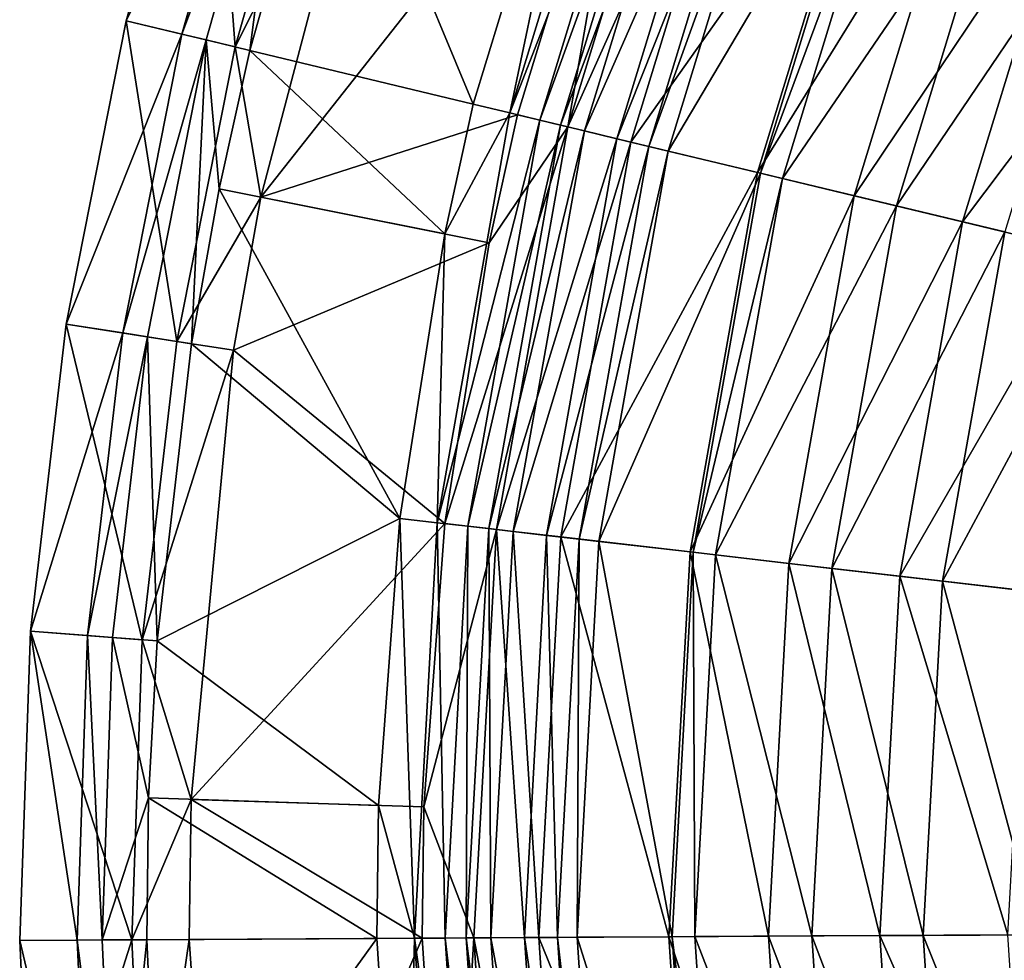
# Model space of a CAD drawing. Header units: millimetres. Extents: x -94 to 106, y 12 to 212.
# Tile 20 of 256: x -94 to -68, y 111 to 135. Entities that reach past the tile are written whole.
import ezdxf

# ---------------------------------------------------------------- set-up
doc = ezdxf.new("R2010")
doc.units = ezdxf.units.MM
doc.header["$LTSCALE"] = 25.4
doc.layers.get('0').update_dxf_attribs({"true_color": 0xff5454})

# ---------------------------------------------------------------- blocks, each defined once
blk = doc.blocks.new('AMALFI-M-9152-9153.STL')
at = {"color": 187, "true_color": 0x534582}
mesh = blk.add_polyface(dxfattribs=at)
corners = [(-78.799, 143.639, 20.168), (-85.695, 142.055, 17.795), (-81.999, 133.163, 20.168)]
mesh.append_faces([[corners[k] for k in face] for face in [(0, 1, 2)]], dxfattribs={"color": 187})
mesh = blk.add_polyface(dxfattribs=at)
corners = [(-81.046, 132.934, 20.946), (-78.799, 143.639, 20.168), (-81.999, 133.163, 20.168), (-77.88, 143.296, 20.946)]
mesh.append_faces([[corners[k] for k in face] for face in [(0, 1, 2), (1, 0, 3)]], dxfattribs={"vtx0": -1, "color": 187})
mesh = blk.add_polyface(dxfattribs=at)
corners = [(-77.13, 143.017, 22.626), (-81.046, 132.934, 20.946), (-80.268, 132.747, 22.626), (-77.88, 143.296, 20.946)]
mesh.append_faces([[corners[k] for k in face] for face in [(0, 1, 2), (1, 0, 3)]], dxfattribs={"vtx0": -1, "color": 187})
mesh = blk.add_polyface(dxfattribs=at)
corners = [(-88.837, 143.084, 9.439), (-88.197, 134.654, 8.743), (-91.034, 135.337, 9.439), (-86.064, 142.176, 8.743)]
mesh.append_faces([[corners[k] for k in face] for face in [(0, 1, 2), (1, 0, 3)]], dxfattribs={"vtx0": -1, "color": 187})
mesh = blk.add_polyface(dxfattribs=at)
corners = [(-87.417, 142.619, 15.702), (-91.034, 135.337, 9.439), (-89.582, 134.987, 15.702), (-88.837, 143.084, 9.439)]
mesh.append_faces([[corners[k] for k in face] for face in [(0, 1, 2), (1, 0, 3)]], dxfattribs={"vtx0": -1, "color": 187})
mesh = blk.add_polyface(dxfattribs=at)
corners = [(-77.691, 143.226, 17.41), (-87.53, 130.743, 15.006), (-84.644, 141.711, 15.006)]
mesh.append_faces([[corners[k] for k in face] for face in [(0, 1, 2)]], dxfattribs={"color": 187})
mesh = blk.add_polyface(dxfattribs=at)
corners = [(-77.691, 143.226, 17.41), (-80.849, 132.887, 17.41), (-87.53, 130.743, 15.006)]
mesh.append_faces([[corners[k] for k in face] for face in [(0, 1, 2)]], dxfattribs={"color": 187})
mesh = blk.add_polyface(dxfattribs=at)
corners = [(-77.691, 143.226, 17.41), (-79.537, 132.571, 18.257), (-80.849, 132.887, 17.41), (-76.426, 142.754, 18.257)]
mesh.append_faces([[corners[k] for k in face] for face in [(0, 1, 2), (1, 0, 3)]], dxfattribs={"vtx0": -1, "color": 187})
mesh = blk.add_polyface(dxfattribs=at)
corners = [(-76.615, 142.824, 25.86), (-80.268, 132.747, 22.626), (-79.733, 132.618, 25.86), (-77.13, 143.017, 22.626)]
mesh.append_faces([[corners[k] for k in face] for face in [(0, 1, 2), (1, 0, 3)]], dxfattribs={"vtx0": -1, "color": 187})
mesh = blk.add_polyface(dxfattribs=at)
corners = [(-76.011, 142.599, 32.815), (-79.733, 132.618, 25.86), (-79.107, 132.467, 32.815), (-76.615, 142.824, 25.86)]
mesh.append_faces([[corners[k] for k in face] for face in [(0, 1, 2), (1, 0, 3)]], dxfattribs={"vtx0": -1, "color": 187})
mesh = blk.add_polyface(dxfattribs=at)
corners = [(-86.799, 142.417, 16.971), (-89.582, 134.987, 15.702), (-88.949, 134.835, 16.971), (-87.417, 142.619, 15.702)]
mesh.append_faces([[corners[k] for k in face] for face in [(0, 1, 2), (1, 0, 3)]], dxfattribs={"vtx0": -1, "color": 187})
mesh = blk.add_polyface(dxfattribs=at)
corners = [(-79.537, 132.571, 18.257), (-75.196, 142.295, 19.835), (-78.261, 132.264, 19.835), (-76.426, 142.754, 18.257)]
mesh.append_faces([[corners[k] for k in face] for face in [(0, 1, 2), (1, 0, 3)]], dxfattribs={"vtx0": -1, "color": 187})
mesh = blk.add_polyface(dxfattribs=at)
corners = [(-74.845, 142.164, 44.263), (-79.107, 132.467, 32.815), (-77.896, 132.176, 44.263), (-76.011, 142.599, 32.815)]
mesh.append_faces([[corners[k] for k in face] for face in [(0, 1, 2), (1, 0, 3)]], dxfattribs={"vtx0": -1, "color": 187})
mesh = blk.add_polyface(dxfattribs=at)
corners = [(-87.819, 134.563, 17.795), (-86.799, 142.417, 16.971), (-88.949, 134.835, 16.971), (-85.695, 142.055, 17.795)]
mesh.append_faces([[corners[k] for k in face] for face in [(0, 1, 2), (1, 0, 3)]], dxfattribs={"vtx0": -1, "color": 187})
mesh = blk.add_polyface(dxfattribs=at)
corners = [(-78.261, 132.264, 19.835), (-74.393, 141.996, 21.929), (-77.427, 132.063, 21.929), (-75.196, 142.295, 19.835)]
mesh.append_faces([[corners[k] for k in face] for face in [(0, 1, 2), (1, 0, 3)]], dxfattribs={"vtx0": -1, "color": 187})
mesh = blk.add_polyface(dxfattribs=at)
corners = [(-86.064, 142.176, 8.743), (-84.644, 141.711, 15.006), (-88.197, 134.654, 8.743)]
mesh.append_faces([[corners[k] for k in face] for face in [(0, 1, 2)]], dxfattribs={"color": 187})
mesh = blk.add_polyface(dxfattribs=at)
corners = [(-81.999, 133.163, 20.168), (-85.695, 142.055, 17.795), (-87.819, 134.563, 17.795)]
mesh.append_faces([[corners[k] for k in face] for face in [(0, 1, 2)]], dxfattribs={"color": 187})
mesh = blk.add_polyface(dxfattribs=at)
corners = [(-71.67, 140.98, 69.18), (-77.896, 132.176, 44.263), (-74.602, 131.384, 69.18), (-74.845, 142.164, 44.263)]
mesh.append_faces([[corners[k] for k in face] for face in [(0, 1, 2), (1, 0, 3)]], dxfattribs={"vtx0": -1, "color": 187})
mesh = blk.add_polyface(dxfattribs=at)
corners = [(-77.427, 132.063, 21.929), (-73.909, 141.815, 24.654), (-76.925, 131.942, 24.654), (-74.393, 141.996, 21.929)]
mesh.append_faces([[corners[k] for k in face] for face in [(0, 1, 2), (1, 0, 3)]], dxfattribs={"vtx0": -1, "color": 187})
mesh = blk.add_polyface(dxfattribs=at)
corners = [(-76.925, 131.942, 24.654), (-71.592, 140.951, 47.97), (-74.521, 131.364, 47.97), (-73.909, 141.815, 24.654)]
mesh.append_faces([[corners[k] for k in face] for face in [(0, 1, 2), (1, 0, 3)]], dxfattribs={"vtx0": -1, "color": 187})
mesh = blk.add_polyface(dxfattribs=at)
corners = [(-84.644, 141.711, 15.006), (-87.53, 130.743, 15.006), (-88.197, 134.654, 8.743)]
mesh.append_faces([[corners[k] for k in face] for face in [(0, 1, 2)]], dxfattribs={"color": 187})
mesh = blk.add_polyface(dxfattribs=at)
corners = [(-69.244, 140.076, 83.958), (-74.602, 131.384, 69.18), (-72.085, 130.778, 83.958), (-71.67, 140.98, 69.18)]
mesh.append_faces([[corners[k] for k in face] for face in [(0, 1, 2), (1, 0, 3)]], dxfattribs={"vtx0": -1, "color": 187})
mesh = blk.add_polyface(dxfattribs=at)
corners = [(-74.521, 131.364, 47.97), (-71.043, 140.747, 52.558), (-73.951, 131.227, 52.558), (-71.592, 140.951, 47.97)]
mesh.append_faces([[corners[k] for k in face] for face in [(0, 1, 2), (1, 0, 3)]], dxfattribs={"vtx0": -1, "color": 187})
mesh = blk.add_polyface(dxfattribs=at)
corners = [(-73.951, 131.227, 52.558), (-68.186, 139.681, 73.405), (-70.987, 130.514, 73.405), (-71.043, 140.747, 52.558)]
mesh.append_faces([[corners[k] for k in face] for face in [(0, 1, 2), (1, 0, 3)]], dxfattribs={"vtx0": -1, "color": 187})
mesh = blk.add_polyface(dxfattribs=at)
corners = [(-66.525, 139.062, 96.778), (-72.085, 130.778, 83.958), (-69.263, 130.099, 96.778), (-69.244, 140.076, 83.958)]
mesh.append_faces([[corners[k] for k in face] for face in [(0, 1, 2), (1, 0, 3)]], dxfattribs={"vtx0": -1, "color": 187})
mesh = blk.add_polyface(dxfattribs=at)
corners = [(-70.987, 130.514, 73.405), (-65.47, 138.668, 88.558), (-68.168, 129.836, 88.558), (-68.186, 139.681, 73.405)]
mesh.append_faces([[corners[k] for k in face] for face in [(0, 1, 2), (1, 0, 3)]], dxfattribs={"vtx0": -1, "color": 187})
mesh = blk.add_polyface(dxfattribs=at)
corners = [(-63.404, 137.898, 108.266), (-69.263, 130.099, 96.778), (-66.025, 129.32, 108.266), (-66.525, 139.062, 96.778)]
mesh.append_faces([[corners[k] for k in face] for face in [(0, 1, 2), (1, 0, 3)]], dxfattribs={"vtx0": -1, "color": 187})
mesh = blk.add_polyface(dxfattribs=at)
corners = [(-91.034, 135.337, 9.439), (-89.718, 126.986, 8.743), (-92.601, 127.438, 9.439), (-88.197, 134.654, 8.743)]
mesh.append_faces([[corners[k] for k in face] for face in [(0, 1, 2), (1, 0, 3)]], dxfattribs={"vtx0": -1, "color": 187})
mesh = blk.add_polyface(dxfattribs=at)
corners = [(-89.582, 134.987, 15.702), (-92.601, 127.438, 9.439), (-91.125, 127.206, 15.702), (-91.034, 135.337, 9.439)]
mesh.append_faces([[corners[k] for k in face] for face in [(0, 1, 2), (1, 0, 3)]], dxfattribs={"vtx0": -1, "color": 187})
mesh = blk.add_polyface(dxfattribs=at)
corners = [(-88.949, 134.835, 16.971), (-91.125, 127.206, 15.702), (-90.483, 127.105, 16.971), (-89.582, 134.987, 15.702)]
mesh.append_faces([[corners[k] for k in face] for face in [(0, 1, 2), (1, 0, 3)]], dxfattribs={"vtx0": -1, "color": 187})
mesh = blk.add_polyface(dxfattribs=at)
corners = [(-88.949, 134.835, 16.971), (-90.483, 127.105, 16.971), (-89.334, 126.925, 17.795)]
mesh.append_faces([[corners[k] for k in face] for face in [(0, 1, 2)]], dxfattribs={"color": 187})
mesh = blk.add_polyface(dxfattribs=at)
corners = [(-88.614, 130.961, 17.795), (-88.949, 134.835, 16.971), (-89.334, 126.925, 17.795)]
mesh.append_faces([[corners[k] for k in face] for face in [(0, 1, 2)]], dxfattribs={"color": 187})
mesh = blk.add_polyface(dxfattribs=at)
corners = [(-87.819, 134.563, 17.795), (-88.949, 134.835, 16.971), (-88.614, 130.961, 17.795)]
mesh.append_faces([[corners[k] for k in face] for face in [(0, 1, 2)]], dxfattribs={"color": 187})
mesh = blk.add_polyface(dxfattribs=at)
corners = [(-88.197, 134.654, 8.743), (-87.53, 130.743, 15.006), (-89.718, 126.986, 8.743)]
mesh.append_faces([[corners[k] for k in face] for face in [(0, 1, 2)]], dxfattribs={"color": 187})
mesh = blk.add_polyface(dxfattribs=at)
corners = [(-82.744, 129.783, 20.168), (-87.819, 134.563, 17.795), (-88.614, 130.961, 17.795), (-81.999, 133.163, 20.168)]
mesh.append_faces([[corners[k] for k in face] for face in [(0, 1, 2), (1, 0, 3)]], dxfattribs={"vtx0": -1, "color": 187})
mesh = blk.add_polyface(dxfattribs=at)
corners = [(-81.046, 132.934, 20.946), (-81.999, 133.163, 20.168), (-82.744, 129.783, 20.168)]
mesh.append_faces([[corners[k] for k in face] for face in [(0, 1, 2)]], dxfattribs={"color": 187})
mesh = blk.add_polyface(dxfattribs=at)
corners = [(-80.849, 132.887, 17.41), (-81.585, 129.551, 17.41), (-87.53, 130.743, 15.006)]
mesh.append_faces([[corners[k] for k in face] for face in [(0, 1, 2)]], dxfattribs={"color": 187})
mesh = blk.add_polyface(dxfattribs=at)
corners = [(-81.046, 132.934, 20.946), (-82.744, 129.783, 20.168), (-82.94, 122.266, 20.946)]
mesh.append_faces([[corners[k] for k in face] for face in [(0, 1, 2)]], dxfattribs={"color": 187})
mesh = blk.add_polyface(dxfattribs=at)
corners = [(-80.268, 132.747, 22.626), (-82.94, 122.266, 20.946), (-82.145, 122.174, 22.626), (-81.046, 132.934, 20.946)]
mesh.append_faces([[corners[k] for k in face] for face in [(0, 1, 2), (1, 0, 3)]], dxfattribs={"vtx0": -1, "color": 187})
mesh = blk.add_polyface(dxfattribs=at)
corners = [(-79.537, 132.571, 18.257), (-81.585, 129.551, 17.41), (-80.849, 132.887, 17.41)]
mesh.append_faces([[corners[k] for k in face] for face in [(0, 1, 2)]], dxfattribs={"color": 187})
mesh = blk.add_polyface(dxfattribs=at)
corners = [(-79.537, 132.571, 18.257), (-81.398, 122.087, 18.257), (-82.739, 122.242, 17.41)]
mesh.append_faces([[corners[k] for k in face] for face in [(0, 1, 2)]], dxfattribs={"color": 187})
mesh = blk.add_polyface(dxfattribs=at)
corners = [(-79.537, 132.571, 18.257), (-82.739, 122.242, 17.41), (-81.585, 129.551, 17.41)]
mesh.append_faces([[corners[k] for k in face] for face in [(0, 1, 2)]], dxfattribs={"color": 187})
mesh = blk.add_polyface(dxfattribs=at)
corners = [(-79.733, 132.618, 25.86), (-82.145, 122.174, 22.626), (-81.599, 122.11, 25.86), (-80.268, 132.747, 22.626)]
mesh.append_faces([[corners[k] for k in face] for face in [(0, 1, 2), (1, 0, 3)]], dxfattribs={"vtx0": -1, "color": 187})
mesh = blk.add_polyface(dxfattribs=at)
corners = [(-79.107, 132.467, 32.815), (-81.599, 122.11, 25.86), (-80.959, 122.036, 32.815), (-79.733, 132.618, 25.86)]
mesh.append_faces([[corners[k] for k in face] for face in [(0, 1, 2), (1, 0, 3)]], dxfattribs={"vtx0": -1, "color": 187})
mesh = blk.add_polyface(dxfattribs=at)
corners = [(-81.398, 122.087, 18.257), (-78.261, 132.264, 19.835), (-80.094, 121.936, 19.835), (-79.537, 132.571, 18.257)]
mesh.append_faces([[corners[k] for k in face] for face in [(0, 1, 2), (1, 0, 3)]], dxfattribs={"vtx0": -1, "color": 187})
mesh = blk.add_polyface(dxfattribs=at)
corners = [(-77.896, 132.176, 44.263), (-80.959, 122.036, 32.815), (-79.722, 121.893, 44.263), (-79.107, 132.467, 32.815)]
mesh.append_faces([[corners[k] for k in face] for face in [(0, 1, 2), (1, 0, 3)]], dxfattribs={"vtx0": -1, "color": 187})
mesh = blk.add_polyface(dxfattribs=at)
corners = [(-80.094, 121.936, 19.835), (-77.427, 132.063, 21.929), (-79.243, 121.837, 21.929), (-78.261, 132.264, 19.835)]
mesh.append_faces([[corners[k] for k in face] for face in [(0, 1, 2), (1, 0, 3)]], dxfattribs={"vtx0": -1, "color": 187})
mesh = blk.add_polyface(dxfattribs=at)
corners = [(-74.602, 131.384, 69.18), (-79.722, 121.893, 44.263), (-76.356, 121.503, 69.18), (-77.896, 132.176, 44.263)]
mesh.append_faces([[corners[k] for k in face] for face in [(0, 1, 2), (1, 0, 3)]], dxfattribs={"vtx0": -1, "color": 187})
mesh = blk.add_polyface(dxfattribs=at)
corners = [(-79.243, 121.837, 21.929), (-76.925, 131.942, 24.654), (-78.729, 121.778, 24.654), (-77.427, 132.063, 21.929)]
mesh.append_faces([[corners[k] for k in face] for face in [(0, 1, 2), (1, 0, 3)]], dxfattribs={"vtx0": -1, "color": 187})
mesh = blk.add_polyface(dxfattribs=at)
corners = [(-78.729, 121.778, 24.654), (-74.521, 131.364, 47.97), (-76.273, 121.494, 47.97), (-76.925, 131.942, 24.654)]
mesh.append_faces([[corners[k] for k in face] for face in [(0, 1, 2), (1, 0, 3)]], dxfattribs={"vtx0": -1, "color": 187})
mesh = blk.add_polyface(dxfattribs=at)
corners = [(-72.085, 130.778, 83.958), (-76.356, 121.503, 69.18), (-73.784, 121.206, 83.958), (-74.602, 131.384, 69.18)]
mesh.append_faces([[corners[k] for k in face] for face in [(0, 1, 2), (1, 0, 3)]], dxfattribs={"vtx0": -1, "color": 187})
mesh = blk.add_polyface(dxfattribs=at)
corners = [(-76.273, 121.494, 47.97), (-73.951, 131.227, 52.558), (-75.691, 121.426, 52.558), (-74.521, 131.364, 47.97)]
mesh.append_faces([[corners[k] for k in face] for face in [(0, 1, 2), (1, 0, 3)]], dxfattribs={"vtx0": -1, "color": 187})
mesh = blk.add_polyface(dxfattribs=at)
corners = [(-75.691, 121.426, 52.558), (-70.987, 130.514, 73.405), (-72.663, 121.076, 73.405), (-73.951, 131.227, 52.558)]
mesh.append_faces([[corners[k] for k in face] for face in [(0, 1, 2), (1, 0, 3)]], dxfattribs={"vtx0": -1, "color": 187})
mesh = blk.add_polyface(dxfattribs=at)
corners = [(-87.53, 130.743, 15.006), (-88.242, 126.754, 15.006), (-89.718, 126.986, 8.743)]
mesh.append_faces([[corners[k] for k in face] for face in [(0, 1, 2)]], dxfattribs={"color": 187})
mesh = blk.add_polyface(dxfattribs=at)
corners = [(-83.913, 122.378, 20.168), (-88.614, 130.961, 17.795), (-89.334, 126.925, 17.795)]
mesh.append_faces([[corners[k] for k in face] for face in [(0, 1, 2)]], dxfattribs={"color": 187})
mesh = blk.add_polyface(dxfattribs=at)
corners = [(-82.744, 129.783, 20.168), (-88.614, 130.961, 17.795), (-83.913, 122.378, 20.168)]
mesh.append_faces([[corners[k] for k in face] for face in [(0, 1, 2)]], dxfattribs={"color": 187})
mesh = blk.add_polyface(dxfattribs=at)
corners = [(-81.585, 129.551, 17.41), (-88.242, 126.754, 15.006), (-87.53, 130.743, 15.006)]
mesh.append_faces([[corners[k] for k in face] for face in [(0, 1, 2)]], dxfattribs={"color": 187})
mesh = blk.add_polyface(dxfattribs=at)
corners = [(-69.263, 130.099, 96.778), (-73.784, 121.206, 83.958), (-70.901, 120.872, 96.778), (-72.085, 130.778, 83.958)]
mesh.append_faces([[corners[k] for k in face] for face in [(0, 1, 2), (1, 0, 3)]], dxfattribs={"vtx0": -1, "color": 187})
mesh = blk.add_polyface(dxfattribs=at)
corners = [(-72.663, 121.076, 73.405), (-68.168, 129.836, 88.558), (-69.783, 120.742, 88.558), (-70.987, 130.514, 73.405)]
mesh.append_faces([[corners[k] for k in face] for face in [(0, 1, 2), (1, 0, 3)]], dxfattribs={"vtx0": -1, "color": 187})
mesh = blk.add_polyface(dxfattribs=at)
corners = [(-66.025, 129.32, 108.266), (-70.901, 120.872, 96.778), (-67.593, 120.489, 108.266), (-69.263, 130.099, 96.778)]
mesh.append_faces([[corners[k] for k in face] for face in [(0, 1, 2), (1, 0, 3)]], dxfattribs={"vtx0": -1, "color": 187})
mesh = blk.add_polyface(dxfattribs=at)
corners = [(-82.744, 129.783, 20.168), (-83.913, 122.378, 20.168), (-82.94, 122.266, 20.946)]
mesh.append_faces([[corners[k] for k in face] for face in [(0, 1, 2)]], dxfattribs={"color": 187})
mesh = blk.add_polyface(dxfattribs=at)
corners = [(-69.783, 120.742, 88.558), (-65.278, 129.14, 100.464), (-66.829, 120.4, 100.464), (-68.168, 129.836, 88.558)]
mesh.append_faces([[corners[k] for k in face] for face in [(0, 1, 2), (1, 0, 3)]], dxfattribs={"vtx0": -1, "color": 187})
mesh = blk.add_polyface(dxfattribs=at)
corners = [(-81.585, 129.551, 17.41), (-82.739, 122.242, 17.41), (-88.242, 126.754, 15.006)]
mesh.append_faces([[corners[k] for k in face] for face in [(0, 1, 2)]], dxfattribs={"color": 187})
mesh = blk.add_polyface(dxfattribs=at)
corners = [(-92.601, 127.438, 9.439), (-90.617, 119.219, 8.743), (-93.527, 119.438, 9.439), (-89.718, 126.986, 8.743)]
mesh.append_faces([[corners[k] for k in face] for face in [(0, 1, 2), (1, 0, 3)]], dxfattribs={"vtx0": -1, "color": 187})
mesh = blk.add_polyface(dxfattribs=at)
corners = [(-91.125, 127.206, 15.702), (-93.527, 119.438, 9.439), (-92.038, 119.326, 15.702), (-92.601, 127.438, 9.439)]
mesh.append_faces([[corners[k] for k in face] for face in [(0, 1, 2), (1, 0, 3)]], dxfattribs={"vtx0": -1, "color": 187})
mesh = blk.add_polyface(dxfattribs=at)
corners = [(-90.483, 127.105, 16.971), (-92.038, 119.326, 15.702), (-91.389, 119.277, 16.971), (-91.125, 127.206, 15.702)]
mesh.append_faces([[corners[k] for k in face] for face in [(0, 1, 2), (1, 0, 3)]], dxfattribs={"vtx0": -1, "color": 187})
mesh = blk.add_polyface(dxfattribs=at)
corners = [(-90.23, 119.19, 17.795), (-90.483, 127.105, 16.971), (-91.389, 119.277, 16.971), (-89.334, 126.925, 17.795)]
mesh.append_faces([[corners[k] for k in face] for face in [(0, 1, 2), (1, 0, 3)]], dxfattribs={"vtx0": -1, "color": 187})
mesh = blk.add_polyface(dxfattribs=at)
corners = [(-89.718, 126.986, 8.743), (-88.242, 126.754, 15.006), (-90.617, 119.219, 8.743)]
mesh.append_faces([[corners[k] for k in face] for face in [(0, 1, 2)]], dxfattribs={"color": 187})
mesh = blk.add_polyface(dxfattribs=at)
corners = [(-83.913, 122.378, 20.168), (-89.334, 126.925, 17.795), (-90.23, 119.19, 17.795)]
mesh.append_faces([[corners[k] for k in face] for face in [(0, 1, 2)]], dxfattribs={"color": 187})
mesh = blk.add_polyface(dxfattribs=at)
corners = [(-88.242, 126.754, 15.006), (-89.346, 115.061, 15.006), (-90.617, 119.219, 8.743)]
mesh.append_faces([[corners[k] for k in face] for face in [(0, 1, 2)]], dxfattribs={"color": 187})
mesh = blk.add_polyface(dxfattribs=at)
corners = [(-82.739, 122.242, 17.41), (-89.346, 115.061, 15.006), (-88.242, 126.754, 15.006)]
mesh.append_faces([[corners[k] for k in face] for face in [(0, 1, 2)]], dxfattribs={"color": 187})
mesh = blk.add_polyface(dxfattribs=at)
corners = [(-83.913, 122.378, 20.168), (-90.23, 119.19, 17.795), (-84.467, 114.902, 20.168)]
mesh.append_faces([[corners[k] for k in face] for face in [(0, 1, 2)]], dxfattribs={"color": 187})
mesh = blk.add_polyface(dxfattribs=at)
corners = [(-83.534, 111.447, 20.946), (-83.913, 122.378, 20.168), (-84.467, 114.902, 20.168)]
mesh.append_faces([[corners[k] for k in face] for face in [(0, 1, 2)]], dxfattribs={"color": 187})
mesh = blk.add_polyface(dxfattribs=at)
corners = [(-82.94, 122.266, 20.946), (-83.913, 122.378, 20.168), (-83.534, 111.447, 20.946)]
mesh.append_faces([[corners[k] for k in face] for face in [(0, 1, 2)]], dxfattribs={"color": 187})
mesh = blk.add_polyface(dxfattribs=at)
corners = [(-82.734, 111.451, 22.626), (-82.94, 122.266, 20.946), (-83.534, 111.447, 20.946), (-82.145, 122.174, 22.626)]
mesh.append_faces([[corners[k] for k in face] for face in [(0, 1, 2), (1, 0, 3)]], dxfattribs={"vtx0": -1, "color": 187})
mesh = blk.add_polyface(dxfattribs=at)
corners = [(-82.739, 122.242, 17.41), (-83.285, 114.863, 17.41), (-89.346, 115.061, 15.006)]
mesh.append_faces([[corners[k] for k in face] for face in [(0, 1, 2)]], dxfattribs={"color": 187})
mesh = blk.add_polyface(dxfattribs=at)
corners = [(-81.398, 122.087, 18.257), (-83.285, 114.863, 17.41), (-82.739, 122.242, 17.41)]
mesh.append_faces([[corners[k] for k in face] for face in [(0, 1, 2)]], dxfattribs={"color": 187})
mesh = blk.add_polyface(dxfattribs=at)
corners = [(-81.398, 122.087, 18.257), (-81.982, 111.455, 18.257), (-83.285, 114.863, 17.41)]
mesh.append_faces([[corners[k] for k in face] for face in [(0, 1, 2)]], dxfattribs={"color": 187})
mesh = blk.add_polyface(dxfattribs=at)
corners = [(-82.184, 111.454, 25.86), (-82.145, 122.174, 22.626), (-82.734, 111.451, 22.626), (-81.599, 122.11, 25.86)]
mesh.append_faces([[corners[k] for k in face] for face in [(0, 1, 2), (1, 0, 3)]], dxfattribs={"vtx0": -1, "color": 187})
mesh = blk.add_polyface(dxfattribs=at)
corners = [(-81.539, 111.458, 32.815), (-81.599, 122.11, 25.86), (-82.184, 111.454, 25.86), (-80.959, 122.036, 32.815)]
mesh.append_faces([[corners[k] for k in face] for face in [(0, 1, 2), (1, 0, 3)]], dxfattribs={"vtx0": -1, "color": 187})
mesh = blk.add_polyface(dxfattribs=at)
corners = [(-81.398, 122.087, 18.257), (-80.669, 111.463, 19.835), (-81.982, 111.455, 18.257), (-80.094, 121.936, 19.835)]
mesh.append_faces([[corners[k] for k in face] for face in [(0, 1, 2), (1, 0, 3)]], dxfattribs={"vtx0": -1, "color": 187})
mesh = blk.add_polyface(dxfattribs=at)
corners = [(-80.294, 111.465, 44.263), (-80.959, 122.036, 32.815), (-81.539, 111.458, 32.815), (-79.722, 121.893, 44.263)]
mesh.append_faces([[corners[k] for k in face] for face in [(0, 1, 2), (1, 0, 3)]], dxfattribs={"vtx0": -1, "color": 187})
mesh = blk.add_polyface(dxfattribs=at)
corners = [(-80.094, 121.936, 19.835), (-79.812, 111.467, 21.929), (-80.669, 111.463, 19.835), (-79.243, 121.837, 21.929)]
mesh.append_faces([[corners[k] for k in face] for face in [(0, 1, 2), (1, 0, 3)]], dxfattribs={"vtx0": -1, "color": 187})
mesh = blk.add_polyface(dxfattribs=at)
corners = [(-76.906, 111.484, 69.18), (-79.722, 121.893, 44.263), (-80.294, 111.465, 44.263), (-76.356, 121.503, 69.18)]
mesh.append_faces([[corners[k] for k in face] for face in [(0, 1, 2), (1, 0, 3)]], dxfattribs={"vtx0": -1, "color": 187})
mesh = blk.add_polyface(dxfattribs=at)
corners = [(-79.243, 121.837, 21.929), (-79.295, 111.47, 24.654), (-79.812, 111.467, 21.929), (-78.729, 121.778, 24.654)]
mesh.append_faces([[corners[k] for k in face] for face in [(0, 1, 2), (1, 0, 3)]], dxfattribs={"vtx0": -1, "color": 187})
mesh = blk.add_polyface(dxfattribs=at)
corners = [(-78.729, 121.778, 24.654), (-76.823, 111.484, 47.97), (-79.295, 111.47, 24.654), (-76.273, 121.494, 47.97)]
mesh.append_faces([[corners[k] for k in face] for face in [(0, 1, 2), (1, 0, 3)]], dxfattribs={"vtx0": -1, "color": 187})
mesh = blk.add_polyface(dxfattribs=at)
corners = [(-74.317, 111.498, 83.958), (-76.356, 121.503, 69.18), (-76.906, 111.484, 69.18), (-73.784, 121.206, 83.958)]
mesh.append_faces([[corners[k] for k in face] for face in [(0, 1, 2), (1, 0, 3)]], dxfattribs={"vtx0": -1, "color": 187})
mesh = blk.add_polyface(dxfattribs=at)
corners = [(-76.273, 121.494, 47.97), (-76.237, 111.487, 52.558), (-76.823, 111.484, 47.97), (-75.691, 121.426, 52.558)]
mesh.append_faces([[corners[k] for k in face] for face in [(0, 1, 2), (1, 0, 3)]], dxfattribs={"vtx0": -1, "color": 187})
mesh = blk.add_polyface(dxfattribs=at)
corners = [(-75.691, 121.426, 52.558), (-73.188, 111.504, 73.405), (-76.237, 111.487, 52.558), (-72.663, 121.076, 73.405)]
mesh.append_faces([[corners[k] for k in face] for face in [(0, 1, 2), (1, 0, 3)]], dxfattribs={"vtx0": -1, "color": 187})
mesh = blk.add_polyface(dxfattribs=at)
corners = [(-71.415, 111.514, 96.778), (-73.784, 121.206, 83.958), (-74.317, 111.498, 83.958), (-70.901, 120.872, 96.778)]
mesh.append_faces([[corners[k] for k in face] for face in [(0, 1, 2), (1, 0, 3)]], dxfattribs={"vtx0": -1, "color": 187})
mesh = blk.add_polyface(dxfattribs=at)
corners = [(-72.663, 121.076, 73.405), (-70.289, 111.52, 88.558), (-73.188, 111.504, 73.405), (-69.783, 120.742, 88.558)]
mesh.append_faces([[corners[k] for k in face] for face in [(0, 1, 2), (1, 0, 3)]], dxfattribs={"vtx0": -1, "color": 187})
mesh = blk.add_polyface(dxfattribs=at)
corners = [(-68.084, 111.533, 108.266), (-70.901, 120.872, 96.778), (-71.415, 111.514, 96.778), (-67.593, 120.489, 108.266)]
mesh.append_faces([[corners[k] for k in face] for face in [(0, 1, 2), (1, 0, 3)]], dxfattribs={"vtx0": -1, "color": 187})
mesh = blk.add_polyface(dxfattribs=at)
corners = [(-69.783, 120.742, 88.558), (-67.316, 111.537, 100.464), (-70.289, 111.52, 88.558), (-66.829, 120.4, 100.464)]
mesh.append_faces([[corners[k] for k in face] for face in [(0, 1, 2), (1, 0, 3)]], dxfattribs={"vtx0": -1, "color": 187})
mesh = blk.add_polyface(dxfattribs=at)
corners = [(-93.527, 119.438, 9.439), (-90.889, 111.406, 8.743), (-93.807, 111.39, 9.439), (-90.617, 119.219, 8.743)]
mesh.append_faces([[corners[k] for k in face] for face in [(0, 1, 2), (1, 0, 3)]], dxfattribs={"vtx0": -1, "color": 187})
mesh = blk.add_polyface(dxfattribs=at)
corners = [(-92.313, 111.398, 15.702), (-93.527, 119.438, 9.439), (-93.807, 111.39, 9.439), (-92.038, 119.326, 15.702)]
mesh.append_faces([[corners[k] for k in face] for face in [(0, 1, 2), (1, 0, 3)]], dxfattribs={"vtx0": -1, "color": 187})
mesh = blk.add_polyface(dxfattribs=at)
corners = [(-91.663, 111.401, 16.971), (-92.038, 119.326, 15.702), (-92.313, 111.398, 15.702), (-91.389, 119.277, 16.971)]
mesh.append_faces([[corners[k] for k in face] for face in [(0, 1, 2), (1, 0, 3)]], dxfattribs={"vtx0": -1, "color": 187})
mesh = blk.add_polyface(dxfattribs=at)
corners = [(-90.45, 115.097, 17.795), (-91.389, 119.277, 16.971), (-91.663, 111.401, 16.971)]
mesh.append_faces([[corners[k] for k in face] for face in [(0, 1, 2)]], dxfattribs={"color": 187})
mesh = blk.add_polyface(dxfattribs=at)
corners = [(-90.23, 119.19, 17.795), (-91.389, 119.277, 16.971), (-90.45, 115.097, 17.795)]
mesh.append_faces([[corners[k] for k in face] for face in [(0, 1, 2)]], dxfattribs={"color": 187})
mesh = blk.add_polyface(dxfattribs=at)
corners = [(-90.617, 119.219, 8.743), (-89.346, 115.061, 15.006), (-90.889, 111.406, 8.743)]
mesh.append_faces([[corners[k] for k in face] for face in [(0, 1, 2)]], dxfattribs={"color": 187})
mesh = blk.add_polyface(dxfattribs=at)
corners = [(-84.467, 114.902, 20.168), (-90.23, 119.19, 17.795), (-90.45, 115.097, 17.795)]
mesh.append_faces([[corners[k] for k in face] for face in [(0, 1, 2)]], dxfattribs={"color": 187})
mesh = blk.add_polyface(dxfattribs=at)
corners = [(-90.45, 115.097, 17.795), (-91.663, 111.401, 16.971), (-90.5, 111.408, 17.795)]
mesh.append_faces([[corners[k] for k in face] for face in [(0, 1, 2)]], dxfattribs={"color": 187})
mesh = blk.add_polyface(dxfattribs=at)
corners = [(-84.514, 111.441, 20.168), (-90.45, 115.097, 17.795), (-90.5, 111.408, 17.795), (-84.467, 114.902, 20.168)]
mesh.append_faces([[corners[k] for k in face] for face in [(0, 1, 2), (1, 0, 3)]], dxfattribs={"vtx0": -1, "color": 187})
mesh = blk.add_polyface(dxfattribs=at)
corners = [(-89.346, 115.061, 15.006), (-89.395, 111.414, 15.006), (-90.889, 111.406, 8.743)]
mesh.append_faces([[corners[k] for k in face] for face in [(0, 1, 2)]], dxfattribs={"color": 187})
mesh = blk.add_polyface(dxfattribs=at)
corners = [(-89.346, 115.061, 15.006), (-83.332, 111.448, 17.41), (-89.395, 111.414, 15.006), (-83.285, 114.863, 17.41)]
mesh.append_faces([[corners[k] for k in face] for face in [(0, 1, 2), (1, 0, 3)]], dxfattribs={"vtx0": -1, "color": 187})
mesh = blk.add_polyface(dxfattribs=at)
corners = [(-83.534, 111.447, 20.946), (-84.467, 114.902, 20.168), (-84.514, 111.441, 20.168)]
mesh.append_faces([[corners[k] for k in face] for face in [(0, 1, 2)]], dxfattribs={"color": 187})
mesh = blk.add_polyface(dxfattribs=at)
corners = [(-81.982, 111.455, 18.257), (-83.332, 111.448, 17.41), (-83.285, 114.863, 17.41)]
mesh.append_faces([[corners[k] for k in face] for face in [(0, 1, 2)]], dxfattribs={"color": 187})
mesh = blk.add_polyface(dxfattribs=at)
corners = [(-73.676, 101.797, 83.958), (-76.906, 111.484, 69.18), (-76.244, 101.471, 69.18), (-74.317, 111.498, 83.958)]
mesh.append_faces([[corners[k] for k in face] for face in [(0, 1, 2), (1, 0, 3)]], dxfattribs={"vtx0": -1, "color": 187})
mesh = blk.add_polyface(dxfattribs=at)
corners = [(-76.237, 111.487, 52.558), (-72.556, 101.939, 73.405), (-75.58, 101.555, 52.558), (-73.188, 111.504, 73.405)]
mesh.append_faces([[corners[k] for k in face] for face in [(0, 1, 2), (1, 0, 3)]], dxfattribs={"vtx0": -1, "color": 187})
mesh = blk.add_polyface(dxfattribs=at)
corners = [(-70.797, 102.163, 96.778), (-74.317, 111.498, 83.958), (-73.676, 101.797, 83.958), (-71.415, 111.514, 96.778)]
mesh.append_faces([[corners[k] for k in face] for face in [(0, 1, 2), (1, 0, 3)]], dxfattribs={"vtx0": -1, "color": 187})
mesh = blk.add_polyface(dxfattribs=at)
corners = [(-73.188, 111.504, 73.405), (-69.68, 102.305, 88.558), (-72.556, 101.939, 73.405), (-70.289, 111.52, 88.558)]
mesh.append_faces([[corners[k] for k in face] for face in [(0, 1, 2), (1, 0, 3)]], dxfattribs={"vtx0": -1, "color": 187})
mesh = blk.add_polyface(dxfattribs=at)
corners = [(-67.493, 102.583, 108.266), (-71.415, 111.514, 96.778), (-70.797, 102.163, 96.778), (-68.084, 111.533, 108.266)]
mesh.append_faces([[corners[k] for k in face] for face in [(0, 1, 2), (1, 0, 3)]], dxfattribs={"vtx0": -1, "color": 187})
mesh = blk.add_polyface(dxfattribs=at)
corners = [(-70.289, 111.52, 88.558), (-66.731, 102.68, 100.464), (-69.68, 102.305, 88.558), (-67.316, 111.537, 100.464)]
mesh.append_faces([[corners[k] for k in face] for face in [(0, 1, 2), (1, 0, 3)]], dxfattribs={"vtx0": -1, "color": 187})
mesh = blk.add_polyface(dxfattribs=at)
corners = [(-90.889, 111.406, 8.743), (-93.438, 103.345, 9.439), (-93.807, 111.39, 9.439), (-90.53, 103.596, 8.743)]
mesh.append_faces([[corners[k] for k in face] for face in [(0, 1, 2), (1, 0, 3)]], dxfattribs={"vtx0": -1, "color": 187})
mesh = blk.add_polyface(dxfattribs=at)
corners = [(-91.949, 103.473, 15.702), (-93.807, 111.39, 9.439), (-93.438, 103.345, 9.439), (-92.313, 111.398, 15.702)]
mesh.append_faces([[corners[k] for k in face] for face in [(0, 1, 2), (1, 0, 3)]], dxfattribs={"vtx0": -1, "color": 187})
mesh = blk.add_polyface(dxfattribs=at)
corners = [(-91.301, 103.529, 16.971), (-92.313, 111.398, 15.702), (-91.949, 103.473, 15.702), (-91.663, 111.401, 16.971)]
mesh.append_faces([[corners[k] for k in face] for face in [(0, 1, 2), (1, 0, 3)]], dxfattribs={"vtx0": -1, "color": 187})
mesh = blk.add_polyface(dxfattribs=at)
corners = [(-91.301, 103.529, 16.971), (-90.5, 111.408, 17.795), (-91.663, 111.401, 16.971), (-90.143, 103.629, 17.795)]
mesh.append_faces([[corners[k] for k in face] for face in [(0, 1, 2), (1, 0, 3)]], dxfattribs={"vtx0": -1, "color": 187})
mesh = blk.add_polyface(dxfattribs=at)
corners = [(-89.395, 111.414, 15.006), (-90.53, 103.596, 8.743), (-90.889, 111.406, 8.743)]
mesh.append_faces([[corners[k] for k in face] for face in [(0, 1, 2)]], dxfattribs={"color": 187})
mesh = blk.add_polyface(dxfattribs=at)
corners = [(-89.395, 111.414, 15.006), (-88.555, 99.293, 15.006), (-90.53, 103.596, 8.743)]
mesh.append_faces([[corners[k] for k in face] for face in [(0, 1, 2)]], dxfattribs={"color": 187})
mesh = blk.add_polyface(dxfattribs=at)
corners = [(-84.514, 111.441, 20.168), (-90.5, 111.408, 17.795), (-90.143, 103.629, 17.795)]
mesh.append_faces([[corners[k] for k in face] for face in [(0, 1, 2)]], dxfattribs={"color": 187})
mesh = blk.add_polyface(dxfattribs=at)
corners = [(-83.792, 100.512, 20.168), (-84.514, 111.441, 20.168), (-90.143, 103.629, 17.795)]
mesh.append_faces([[corners[k] for k in face] for face in [(0, 1, 2)]], dxfattribs={"color": 187})
mesh = blk.add_polyface(dxfattribs=at)
corners = [(-83.332, 111.448, 17.41), (-88.555, 99.293, 15.006), (-89.395, 111.414, 15.006)]
mesh.append_faces([[corners[k] for k in face] for face in [(0, 1, 2)]], dxfattribs={"color": 187})
mesh = blk.add_polyface(dxfattribs=at)
corners = [(-82.619, 100.661, 17.41), (-88.555, 99.293, 15.006), (-83.332, 111.448, 17.41)]
mesh.append_faces([[corners[k] for k in face] for face in [(0, 1, 2)]], dxfattribs={"color": 187})
mesh = blk.add_polyface(dxfattribs=at)
corners = [(-83.792, 100.512, 20.168), (-83.534, 111.447, 20.946), (-84.514, 111.441, 20.168), (-82.82, 100.635, 20.946)]
mesh.append_faces([[corners[k] for k in face] for face in [(0, 1, 2), (1, 0, 3)]], dxfattribs={"vtx0": -1, "color": 187})
mesh = blk.add_polyface(dxfattribs=at)
corners = [(-82.026, 100.736, 22.626), (-83.534, 111.447, 20.946), (-82.82, 100.635, 20.946), (-82.734, 111.451, 22.626)]
mesh.append_faces([[corners[k] for k in face] for face in [(0, 1, 2), (1, 0, 3)]], dxfattribs={"vtx0": -1, "color": 187})
mesh = blk.add_polyface(dxfattribs=at)
corners = [(-81.982, 111.455, 18.257), (-82.619, 100.661, 17.41), (-83.332, 111.448, 17.41), (-81.28, 100.831, 18.257)]
mesh.append_faces([[corners[k] for k in face] for face in [(0, 1, 2), (1, 0, 3)]], dxfattribs={"vtx0": -1, "color": 187})
mesh = blk.add_polyface(dxfattribs=at)
corners = [(-81.48, 100.805, 25.86), (-82.734, 111.451, 22.626), (-82.026, 100.736, 22.626), (-82.184, 111.454, 25.86)]
mesh.append_faces([[corners[k] for k in face] for face in [(0, 1, 2), (1, 0, 3)]], dxfattribs={"vtx0": -1, "color": 187})
mesh = blk.add_polyface(dxfattribs=at)
corners = [(-80.841, 100.887, 32.815), (-82.184, 111.454, 25.86), (-81.48, 100.805, 25.86), (-81.539, 111.458, 32.815)]
mesh.append_faces([[corners[k] for k in face] for face in [(0, 1, 2), (1, 0, 3)]], dxfattribs={"vtx0": -1, "color": 187})
mesh = blk.add_polyface(dxfattribs=at)
corners = [(-81.982, 111.455, 18.257), (-79.977, 100.996, 19.835), (-81.28, 100.831, 18.257), (-80.669, 111.463, 19.835)]
mesh.append_faces([[corners[k] for k in face] for face in [(0, 1, 2), (1, 0, 3)]], dxfattribs={"vtx0": -1, "color": 187})
mesh = blk.add_polyface(dxfattribs=at)
corners = [(-79.606, 101.044, 44.263), (-81.539, 111.458, 32.815), (-80.841, 100.887, 32.815), (-80.294, 111.465, 44.263)]
mesh.append_faces([[corners[k] for k in face] for face in [(0, 1, 2), (1, 0, 3)]], dxfattribs={"vtx0": -1, "color": 187})
mesh = blk.add_polyface(dxfattribs=at)
corners = [(-80.669, 111.463, 19.835), (-79.127, 101.104, 21.929), (-79.977, 100.996, 19.835), (-79.812, 111.467, 21.929)]
mesh.append_faces([[corners[k] for k in face] for face in [(0, 1, 2), (1, 0, 3)]], dxfattribs={"vtx0": -1, "color": 187})
mesh = blk.add_polyface(dxfattribs=at)
corners = [(-76.244, 101.471, 69.18), (-80.294, 111.465, 44.263), (-79.606, 101.044, 44.263), (-76.906, 111.484, 69.18)]
mesh.append_faces([[corners[k] for k in face] for face in [(0, 1, 2), (1, 0, 3)]], dxfattribs={"vtx0": -1, "color": 187})
mesh = blk.add_polyface(dxfattribs=at)
corners = [(-79.812, 111.467, 21.929), (-78.615, 101.169, 24.654), (-79.127, 101.104, 21.929), (-79.295, 111.47, 24.654)]
mesh.append_faces([[corners[k] for k in face] for face in [(0, 1, 2), (1, 0, 3)]], dxfattribs={"vtx0": -1, "color": 187})
mesh = blk.add_polyface(dxfattribs=at)
corners = [(-79.295, 111.47, 24.654), (-76.162, 101.481, 47.97), (-78.615, 101.169, 24.654), (-76.823, 111.484, 47.97)]
mesh.append_faces([[corners[k] for k in face] for face in [(0, 1, 2), (1, 0, 3)]], dxfattribs={"vtx0": -1, "color": 187})
mesh = blk.add_polyface(dxfattribs=at)
corners = [(-76.823, 111.484, 47.97), (-75.58, 101.555, 52.558), (-76.162, 101.481, 47.97), (-76.237, 111.487, 52.558)]
mesh.append_faces([[corners[k] for k in face] for face in [(0, 1, 2), (1, 0, 3)]], dxfattribs={"vtx0": -1, "color": 187})

msp = doc.modelspace()

# ---------------------------------------------------------------- block references
at = {"color": 0}
msp.add_blockref('AMALFI-M-9152-9153.STL', (0, 0), dxfattribs=at)

doc.saveas('drawing.dxf')
